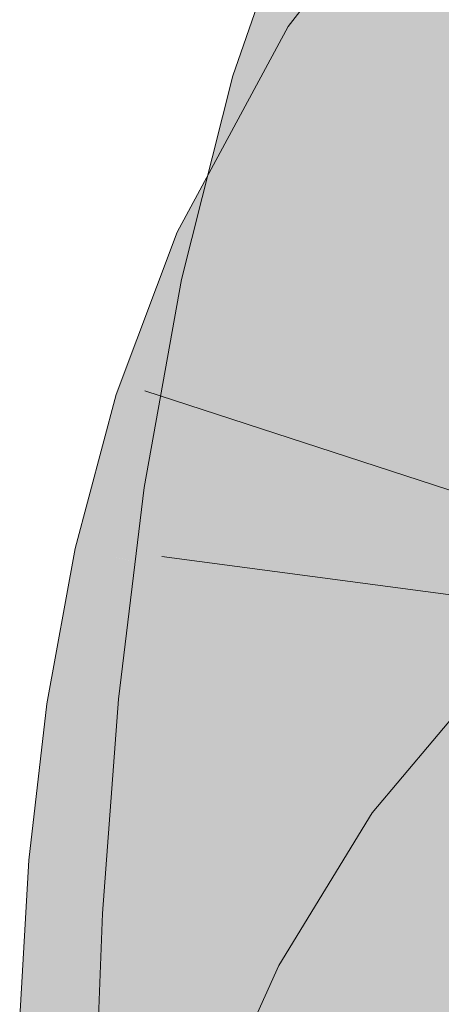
# Model space of a CAD drawing. Extents: x -620 to 300, y 62 to 1107.
# Tile 135 of 256: x 217.545 to 217.667, y 716.951 to 717.236. Entities that reach past the tile are written whole.
import ezdxf

# ---------------------------------------------------------------- set-up
doc = ezdxf.new("R2010")
doc.units = 0
doc.layers.get('0').update_dxf_attribs({"lineweight": 35})
doc.layers.add('E_Leerrohr 25-A06G9GDD8I', color=7, linetype='Continuous', lineweight=9, true_color=0xff8000)
doc.layers.add('E_Leerrohr 25-Shading', color=7, linetype='Continuous', lineweight=9, true_color=0xff8000)

# ---------------------------------------------------------------- blocks, each defined once
blk = doc.blocks.new('Shading-A06G9G1B8I', base_point=(193.11914, 715.36212))
at = {"layer": 'E_Leerrohr 25-Shading', "color": 43, "true_color": 0xd7ab7f}
for points in [[(217.66998, 717.23578), (217.69234, 717.26465), (217.62236, 717.23383), (217.66525, 717.28931)], [(217.65398, 717.26599), (217.62613, 717.2771), (217.62273, 717.21478), (217.60638, 717.2196)], [(217.64149, 717.20923), (217.66014, 717.26349), (217.62273, 717.21478), (217.65398, 717.26599)], [(217.59543, 717.17181), (217.64409, 717.21979), (217.61954, 717.22858), (217.62236, 717.23383)], [(217.66998, 717.23578), (217.62236, 717.23383), (217.64409, 717.21979)], [(217.65309, 717.21393), (217.66998, 717.23578), (217.64409, 717.21979)], [(217.61954, 717.22858), (217.59024, 717.17426), (217.59413, 717.17242)], [(217.59543, 717.17181), (217.61954, 717.22858), (217.59413, 717.17242)], [(217.59784, 717.17072), (217.64409, 717.21979), (217.60162, 717.17792)], [(217.59784, 717.17072), (217.62343, 717.15881), (217.64409, 717.21979), (217.65309, 717.21393)], [(217.6055, 717.21606), (217.62273, 717.21478), (217.60638, 717.2196)], [(217.60191, 717.18964), (217.6055, 717.21606), (217.59911, 717.19067)], [(217.60213, 717.18951), (217.6055, 717.21606), (217.6019, 717.18964)], [(217.6055, 717.21606), (217.60213, 717.18951), (217.62273, 717.21478), (217.61028, 717.18646)], [(217.61172, 717.18591), (217.62273, 717.21478), (217.61026, 717.18646)], [(217.62273, 717.21478), (217.61172, 717.18591), (217.64149, 717.20923), (217.63354, 717.17767)], [(217.59778, 717.15924), (217.60191, 717.18964), (217.59151, 717.16058), (217.59911, 717.19067)], [(217.59778, 717.15924), (217.59825, 717.15912), (217.6019, 717.18964), (217.60213, 717.18951)], [(217.60213, 717.18951), (217.59825, 717.15912), (217.61028, 717.18646)], [(217.60374, 717.17163), (217.60127, 717.15845), (217.61026, 717.18646), (217.61172, 717.18591)], [(217.61172, 717.18591), (217.60127, 717.15845), (217.63354, 717.17767), (217.6273, 717.15289)], [(217.59543, 717.17181), (217.59784, 717.17072), (217.60162, 717.17792)], [(217.59543, 717.17181), (217.59024, 717.17426), (217.5816, 717.15125)], [(217.5816, 717.15125), (217.58836, 717.14209), (217.59543, 717.17181), (217.59784, 717.17072)], [(217.58836, 717.14209), (217.60748, 717.11621), (217.59784, 717.17072), (217.62343, 717.15881)], [(217.59825, 717.15912), (217.60127, 717.15845), (217.60374, 717.17163)], [(217.59825, 717.15912), (217.59151, 717.16058), (217.5816, 717.10547)], [(217.5816, 717.10547), (217.59532, 717.10132), (217.59825, 717.15912), (217.60127, 717.15845)], [(217.59532, 717.10132), (217.61688, 717.09491), (217.60127, 717.15845), (217.6273, 717.15289)], [(217.57257, 717.12726), (217.58238, 717.12415), (217.5816, 717.15125), (217.58836, 717.14209)], [(217.58238, 717.12415), (217.60748, 717.11621), (217.58836, 717.14209)], [(217.5607, 717.0827), (217.57556, 717.09082), (217.57257, 717.12726), (217.58238, 717.12415)], [(217.57556, 717.09082), (217.60498, 717.10687), (217.58238, 717.12415), (217.60748, 717.11621)], [(217.59064, 717.07605), (217.60498, 717.10687), (217.57333, 717.0799), (217.57556, 717.09082)], [(217.58067, 717.10034), (217.595, 717.09821), (217.5816, 717.10547), (217.59532, 717.10132)], [(217.59393, 717.07532), (217.59644, 717.07471), (217.60159, 717.09955), (217.60498, 717.10687)], [(217.595, 717.09821), (217.58067, 717.10034), (217.59276, 717.03717), (217.57323, 717.03906)], [(217.59064, 717.07605), (217.59393, 717.07532), (217.60159, 717.09955)], [(217.595, 717.09821), (217.61688, 717.09491), (217.59532, 717.10132)], [(217.60966, 717.03552), (217.61688, 717.09491), (217.59276, 717.03717), (217.595, 717.09821)], [(217.57556, 717.09082), (217.5607, 717.0827), (217.57333, 717.0799)], [(217.59064, 717.07605), (217.5607, 717.0827), (217.57744, 717.03406), (217.55251, 717.03772)], [(217.58873, 717.03241), (217.59644, 717.07471), (217.57744, 717.03406), (217.59064, 717.07605)], [(217.70773, 717.02197), (217.68149, 717.04749), (217.67647, 716.98474), (217.64671, 717.0061)], [(217.57744, 717.03406), (217.55251, 717.03772), (217.56892, 716.9906), (217.54733, 716.99243)], [(217.59276, 717.03717), (217.57323, 717.03906), (217.59384, 716.97559), (217.56857, 716.97699)], [(217.60513, 716.97498), (217.60966, 717.03552), (217.59384, 716.97559), (217.59276, 717.03717)], [(217.58382, 716.98932), (217.58873, 717.03241), (217.56892, 716.9906), (217.57744, 717.03406)], [(217.66998, 716.97412), (217.67647, 716.98474), (217.61966, 716.96191), (217.64671, 717.0061)], [(217.56892, 716.9906), (217.54733, 716.99243), (217.56447, 716.94623), (217.54465, 716.9469)], [(217.58124, 716.94562), (217.58382, 716.98932), (217.56447, 716.94623), (217.56892, 716.9906)], [(217.56619, 716.91357), (217.59502, 716.95642), (217.56857, 716.97699), (217.59384, 716.97559)], [(217.59502, 716.95642), (217.60498, 716.97125), (217.59384, 716.97559), (217.60513, 716.97498)], [(217.66998, 716.97412), (217.61966, 716.96191), (217.64153, 716.95013)], [(217.65192, 716.94458), (217.66998, 716.97412), (217.64153, 716.95013)], [(217.60126, 716.91302), (217.60498, 716.97125), (217.59767, 716.91302), (217.59502, 716.95642)], [(217.6028, 716.91296), (217.60498, 716.97125), (217.60126, 716.91302)], [(217.64153, 716.95013), (217.61966, 716.96191), (217.61694, 716.92029), (217.6033, 716.9256)], [(217.5946, 716.95581), (217.56619, 716.91357), (217.59628, 716.91309)], [(217.59767, 716.91302), (217.59502, 716.95642), (217.59628, 716.91309), (217.5946, 716.95581)]]:
    blk.add_solid(points, dxfattribs=at)
at = {"layer": 'E_Leerrohr 25-Shading', "color": 31, "true_color": 0xfabd7f}
for points in [[(217.64149, 717.20923), (217.64246, 717.20892), (217.66014, 717.26349), (217.66162, 717.25897)], [(217.64246, 717.20892), (217.68175, 717.19733), (217.66162, 717.25897)], [(217.66162, 717.25897), (217.68175, 717.19733), (217.67792, 717.25641), (217.68497, 717.22455)], [(217.68552, 717.19293), (217.68582, 717.19397), (217.65309, 717.21393), (217.66998, 717.23578)], [(217.67892, 717.16028), (217.68552, 717.19293), (217.63354, 717.17761), (217.65309, 717.21393)], [(217.65097, 717.20642), (217.64149, 717.20923), (217.63354, 717.17767)], [(217.67754, 717.14209), (217.68175, 717.19733), (217.63354, 717.17767), (217.65097, 717.20642)], [(217.67389, 717.13531), (217.67892, 717.16028), (217.62343, 717.15881), (217.63354, 717.17761)], [(217.67754, 717.14209), (217.63354, 717.17767), (217.6273, 717.15289)], [(217.67389, 717.13531), (217.62343, 717.15881), (217.66882, 717.09686), (217.60748, 717.11621)], [(217.67754, 717.14209), (217.6273, 717.15289), (217.67522, 717.08618), (217.61688, 717.09491)], [(217.66573, 717.05933), (217.66882, 717.09686), (217.60498, 717.10687), (217.60748, 717.11621)], [(217.60498, 717.10687), (217.59644, 717.07471), (217.61128, 717.07141)], [(217.66573, 717.05933), (217.60498, 717.10687), (217.61128, 717.07141)], [(217.66573, 717.05933), (217.67146, 717.05804), (217.66882, 717.09686), (217.67532, 717.09479)], [(217.67522, 717.08618), (217.61688, 717.09491), (217.67448, 717.02917), (217.60966, 717.03552)], [(217.59644, 717.07471), (217.58873, 717.03241), (217.61224, 717.06378), (217.6167, 717.02826)], [(217.61128, 717.07141), (217.59644, 717.07471), (217.61224, 717.06378)], [(217.66573, 717.05933), (217.61128, 717.07141), (217.66438, 717.02771), (217.61224, 717.06378)], [(217.6167, 717.02826), (217.66411, 717.0213), (217.61224, 717.06378), (217.66438, 717.02771)], [(217.66573, 717.05933), (217.66438, 717.02771), (217.67146, 717.05804), (217.67021, 717.0387)], [(217.67021, 717.0387), (217.66438, 717.02771), (217.66928, 717.02429)], [(217.67448, 717.02917), (217.60966, 717.03552), (217.67506, 716.97107), (217.60513, 716.97498)], [(217.58855, 717.03076), (217.61801, 717.01184), (217.58873, 717.03241), (217.6167, 717.02826)], [(217.58855, 717.03076), (217.58382, 716.98932), (217.59184, 716.98865)], [(217.59184, 716.98865), (217.62006, 716.98621), (217.58855, 717.03076), (217.61801, 717.01184)], [(217.61801, 717.01184), (217.66374, 716.98248), (217.6167, 717.02826), (217.66411, 717.0213)], [(217.66438, 717.02771), (217.66411, 717.0213), (217.66928, 717.02429), (217.66904, 717.02057)], [(217.66374, 716.98248), (217.66783, 716.98212), (217.66411, 717.0213), (217.66904, 717.02057)], [(217.62006, 716.98621), (217.66374, 716.98248), (217.61801, 717.01184)], [(217.59184, 716.98865), (217.58382, 716.98932), (217.59476, 716.94513), (217.58124, 716.94562)], [(217.59476, 716.94513), (217.6218, 716.94415), (217.59184, 716.98865), (217.62006, 716.98621)], [(217.62006, 716.98621), (217.62065, 716.97186), (217.66374, 716.98248), (217.66406, 716.96527)], [(217.66447, 716.94263), (217.66766, 716.9425), (217.66374, 716.98248), (217.66783, 716.98212)], [(217.67676, 716.9118), (217.67506, 716.97107), (217.60498, 716.97125), (217.60513, 716.97498)], [(217.66998, 716.97412), (217.65192, 716.94458), (217.68604, 716.92621)], [(217.60498, 716.97125), (217.6028, 716.91296), (217.60654, 716.9129)], [(217.67676, 716.9118), (217.60498, 716.97125), (217.60654, 716.9129)], [(217.62065, 716.97186), (217.6218, 716.94415), (217.66406, 716.96527), (217.66447, 716.94263)]]:
    blk.add_solid(points, dxfattribs=at)
blk = doc.blocks.new('Referenz-A06G9GDF8I')
at = {"layer": 'E_Leerrohr 25-A06G9GDD8I', "linetype": 'Continuous', "ltscale": 0.13}
for p, q in [((217.66526, 717.2893), (217.62236, 717.23382)), ((217.62613, 717.27707), (217.60639, 717.21959)), ((217.62236, 717.23382), (217.59024, 717.17426)), ((217.60639, 717.21959), (217.59151, 717.16057)), ((217.59024, 717.17426), (217.57257, 717.12724)), ((217.59151, 717.16057), (217.58068, 717.10032)), ((217.58091, 717.12835), (217.80432, 717.05546)), ((217.57257, 717.12724), (217.5607, 717.08269)), ((217.58068, 717.10032), (217.57323, 717.03906)), ((217.5607, 717.08269), (217.5525, 717.03771)), ((217.58577, 717.08038), (217.8187, 717.04927)), ((217.68149, 717.04751), (217.64672, 717.0061)), ((217.5525, 717.03771), (217.54733, 716.99244)), ((217.57323, 717.03906), (217.56857, 716.977)), ((217.64672, 717.0061), (217.61967, 716.96191)), ((217.54733, 716.99244), (217.54465, 716.94692)), ((217.56857, 716.977), (217.5662, 716.91356)), ((217.61967, 716.96191), (217.6033, 716.92557))]:
    blk.add_line(p, q, dxfattribs=at)

msp = doc.modelspace()

# ---------------------------------------------------------------- block references
at = {"color": 8, "lineweight": 25, "ltscale": 0.25, "true_color": 0x808080}
msp.add_blockref('Referenz-A06G9GDF8I', (0, 0), dxfattribs=at)
msp.add_blockref('Shading-A06G9G1B8I', (193.11914, 715.36212))

doc.saveas('drawing.dxf')
